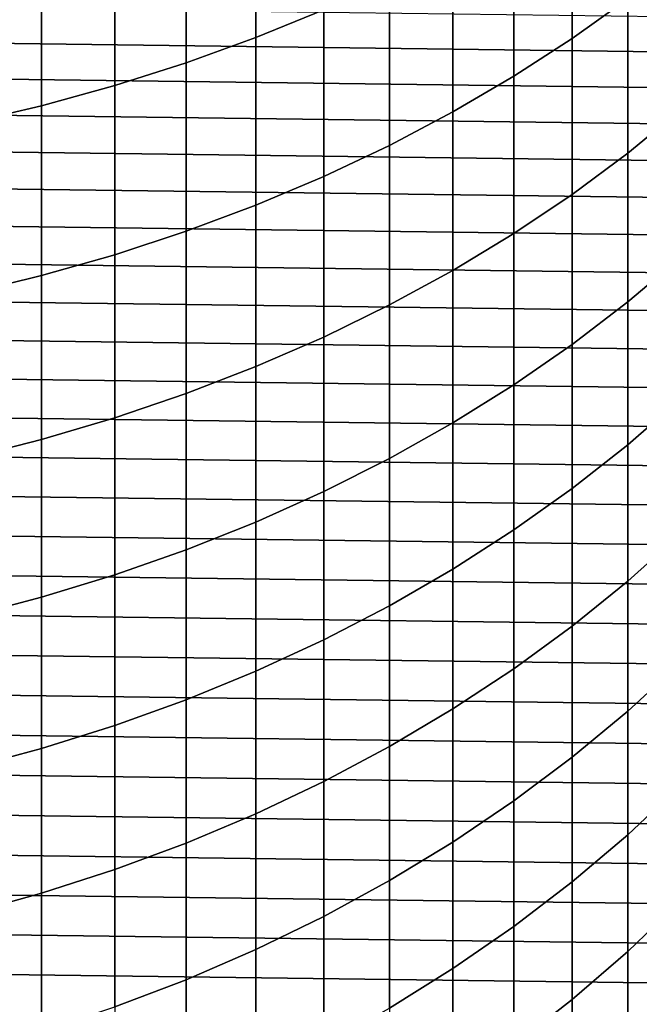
# Model space of a CAD drawing. Header units: metres. Extents: x -29 to 117, y -464 to 29.
# Tile 11 of 256: x 4.33 to 9.52, y -452.18 to -443.93. Entities that reach past the tile are written whole.
import ezdxf

# ---------------------------------------------------------------- set-up
doc = ezdxf.new("R2010")
doc.units = ezdxf.units.M
doc.layers.add('solid_24_501_056_XXX', color=7, linetype='CONTINUOUS')

msp = doc.modelspace()

# ---------------------------------------------------------------- linework, layer by layer
at = {"layer": 'solid_24_501_056_XXX'}
for points in [[(6.308926, -444.079803, 330.302734), (6.876532, -443.848358, 330.061737), (6.876532, -442.405975, 331.399078), (6.308926, -442.628815, 331.648071)], [(8.95657, -444.087646, 327.553162), (9.422306, -443.753448, 327.22879), (9.422306, -442.410553, 328.564545), (8.95657, -442.733124, 328.900452)], [(5.725124, -444.291046, 330.522675), (6.308926, -444.079803, 330.302734), (6.308926, -442.628815, 331.648071), (5.725124, -442.832184, 331.875305)], [(8.467842, -444.40448, 327.860718), (8.95657, -444.087646, 327.553162), (8.95657, -442.733124, 328.900452), (8.467842, -443.038971, 329.218933)], [(5.126626, -444.481506, 330.721039), (5.725124, -444.291046, 330.522675), (5.725124, -442.832184, 331.875305), (5.126626, -443.015594, 332.0802)], [(4.514968, -444.650757, 330.897247), (5.126626, -444.481506, 330.721039), (5.126626, -443.015594, 332.0802), (4.514968, -443.178528, 332.262238)], [(7.957378, -444.703156, 328.150604), (8.467842, -444.40448, 327.860718), (8.467842, -443.038971, 329.218933), (7.957378, -443.327301, 329.519135)], [(3.891721, -444.798309, 331.050903), (4.514968, -444.650757, 330.897247), (4.514968, -443.178528, 332.262238), (3.891721, -443.320618, 332.42099)], [(7.426487, -444.98288, 328.42215), (7.957378, -444.703156, 328.150604), (7.957378, -443.327301, 329.519135), (7.426487, -443.597321, 329.800323)], [(9.422306, -445.048645, 325.84671), (9.863855, -444.686249, 325.518829), (9.863855, -443.402771, 326.888367), (9.422306, -443.753448, 327.22879)], [(-11.313609, -443.633545, 254.947769), (11.474858, -443.927216, 254.947769), (11.628416, -444.224762, 254.947769), (-11.474858, -443.927216, 254.947769)], [(6.876532, -445.24295, 328.674591), (7.426487, -444.98288, 328.42215), (7.426487, -443.597321, 329.800323), (6.876532, -443.848358, 330.061737)], [(8.95657, -445.394043, 326.159149), (9.422306, -445.048645, 325.84671), (9.422306, -443.753448, 327.22879), (8.95657, -444.087646, 327.553162)], [(6.308926, -445.482697, 328.907318), (6.876532, -445.24295, 328.674591), (6.876532, -443.848358, 330.061737), (6.308926, -444.079803, 330.302734)], [(-11.474858, -443.927216, 254.947769), (11.628416, -444.224762, 254.947769), (11.774135, -444.52594, 254.947769), (-11.628416, -444.224762, 254.947769)], [(5.725124, -445.701538, 329.11972), (6.308926, -445.482697, 328.907318), (6.308926, -444.079803, 330.302734), (5.725124, -444.291046, 330.522675)], [(8.467842, -445.721466, 326.455383), (8.95657, -445.394043, 326.159149), (8.95657, -444.087646, 327.553162), (8.467842, -444.40448, 327.860718)], [(-11.628416, -444.224762, 254.947769), (11.774135, -444.52594, 254.947769), (11.912127, -444.830933, 254.947769), (-11.774135, -444.52594, 254.947769)], [(5.126626, -445.898865, 329.311249), (5.725124, -445.701538, 329.11972), (5.725124, -444.291046, 330.522675), (5.126626, -444.481506, 330.721039)], [(7.957378, -446.030121, 326.73465), (8.467842, -445.721466, 326.455383), (8.467842, -444.40448, 327.860718), (7.957378, -444.703156, 328.150604)], [(4.514968, -446.074158, 329.481415), (5.126626, -445.898865, 329.311249), (5.126626, -444.481506, 330.721039), (4.514968, -444.650757, 330.897247)], [(-11.774135, -444.52594, 254.947769), (11.912127, -444.830933, 254.947769), (12.042179, -445.139252, 254.947769), (-11.912127, -444.830933, 254.947769)], [(3.891721, -446.22702, 329.629791), (4.514968, -446.074158, 329.481415), (4.514968, -444.650757, 330.897247), (3.891721, -444.798309, 331.050903)], [(7.426487, -446.319214, 326.996185), (7.957378, -446.030121, 326.73465), (7.957378, -444.703156, 328.150604), (7.426487, -444.98288, 328.42215)], [(9.422306, -446.294556, 324.420013), (9.863855, -445.920837, 324.105072), (9.863855, -444.686249, 325.518829), (9.422306, -445.048645, 325.84671)], [(-11.912127, -444.830933, 254.947769), (12.042179, -445.139252, 254.947769), (12.164251, -445.450897, 254.947769), (-12.042179, -445.139252, 254.947769)], [(6.876532, -446.587982, 327.239349), (7.426487, -446.319214, 326.996185), (7.426487, -444.98288, 328.42215), (6.876532, -445.24295, 328.674591)], [(8.95657, -446.650665, 324.720154), (9.422306, -446.294556, 324.420013), (9.422306, -445.048645, 325.84671), (8.95657, -445.394043, 326.159149)], [(-12.042179, -445.139252, 254.947769), (12.164251, -445.450897, 254.947769), (12.278382, -445.765869, 254.947769), (-12.164251, -445.450897, 254.947769)], [(6.308926, -446.835754, 327.463501), (6.876532, -446.587982, 327.239349), (6.876532, -445.24295, 328.674591), (6.308926, -445.482697, 328.907318)], [(8.467842, -446.988312, 325.00473), (8.95657, -446.650665, 324.720154), (8.95657, -445.394043, 326.159149), (8.467842, -445.721466, 326.455383)], [(-12.164251, -445.450897, 254.947769), (12.278382, -445.765869, 254.947769), (12.38431, -446.083466, 254.947769), (-12.278382, -445.765869, 254.947769)], [(5.725124, -447.06189, 327.668091), (6.308926, -446.835754, 327.463501), (6.308926, -445.482697, 328.907318), (5.725124, -445.701538, 329.11972)], [(5.126626, -447.265839, 327.8526), (5.725124, -447.06189, 327.668091), (5.725124, -445.701538, 329.11972), (5.126626, -445.898865, 329.311249)], [(7.957378, -447.30658, 325.272949), (8.467842, -446.988312, 325.00473), (8.467842, -445.721466, 326.455383), (7.957378, -446.030121, 326.73465)], [(-12.278382, -445.765869, 254.947769), (12.38431, -446.083466, 254.947769), (12.48195, -446.403503, 254.947769), (-12.38431, -446.083466, 254.947769)], [(4.514968, -447.447021, 328.01651), (5.126626, -447.265839, 327.8526), (5.126626, -445.898865, 329.311249), (4.514968, -446.074158, 329.481415)], [(9.422306, -447.489594, 322.9505), (9.863855, -447.105072, 322.648834), (9.863855, -445.920837, 324.105072), (9.422306, -446.294556, 324.420013)], [(7.426487, -447.604675, 325.5242), (7.957378, -447.30658, 325.272949), (7.957378, -446.030121, 326.73465), (7.426487, -446.319214, 326.996185)], [(-12.38431, -446.083466, 254.947769), (12.48195, -446.403503, 254.947769), (12.57137, -446.726135, 254.947769), (-12.48195, -446.403503, 254.947769)], [(3.891721, -447.60498, 328.159424), (4.514968, -447.447021, 328.01651), (4.514968, -446.074158, 329.481415), (3.891721, -446.22702, 329.629791)], [(8.95657, -447.856049, 323.237946), (9.422306, -447.489594, 322.9505), (9.422306, -446.294556, 324.420013), (8.95657, -446.650665, 324.720154)], [(6.876532, -447.881805, 325.757782), (7.426487, -447.604675, 325.5242), (7.426487, -446.319214, 326.996185), (6.876532, -446.587982, 327.239349)], [(-12.48195, -446.403503, 254.947769), (12.57137, -446.726135, 254.947769), (12.652424, -447.050812, 254.947769), (-12.57137, -446.726135, 254.947769)], [(6.308926, -448.137299, 325.973114), (6.876532, -447.881805, 325.757782), (6.876532, -446.587982, 327.239349), (6.308926, -446.835754, 327.463501)], [(8.467842, -448.203461, 323.510468), (8.95657, -447.856049, 323.237946), (8.95657, -446.650665, 324.720154), (8.467842, -446.988312, 325.00473)], [(-12.57137, -446.726135, 254.947769), (12.652424, -447.050812, 254.947769), (12.725086, -447.377502, 254.947769), (-12.652424, -447.050812, 254.947769)], [(5.725124, -448.370483, 326.169617), (6.308926, -448.137299, 325.973114), (6.308926, -446.835754, 327.463501), (5.725124, -447.06189, 327.668091)], [(-12.652424, -447.050812, 254.947769), (12.725086, -447.377502, 254.947769), (12.789379, -447.706268, 254.947769), (-12.725086, -447.377502, 254.947769)], [(7.957378, -448.530945, 323.767365), (8.467842, -448.203461, 323.510468), (8.467842, -446.988312, 325.00473), (7.957378, -447.30658, 325.272949)], [(5.126626, -448.58075, 326.346832), (5.725124, -448.370483, 326.169617), (5.725124, -447.06189, 327.668091), (5.126626, -447.265839, 327.8526)], [(9.422306, -448.632355, 321.439911), (9.863855, -448.237457, 321.151947), (9.863855, -447.105072, 322.648834), (9.422306, -447.489594, 322.9505)], [(4.514968, -448.767578, 326.504303), (5.126626, -448.58075, 326.346832), (5.126626, -447.265839, 327.8526), (4.514968, -447.447021, 328.01651)], [(-12.725086, -447.377502, 254.947769), (12.789379, -447.706268, 254.947769), (12.845159, -448.036346, 254.947769), (-12.789379, -447.706268, 254.947769)], [(7.426487, -448.837677, 324.007996), (7.957378, -448.530945, 323.767365), (7.957378, -447.30658, 325.272949), (7.426487, -447.604675, 325.5242)], [(3.891721, -448.930481, 326.641602), (4.514968, -448.767578, 326.504303), (4.514968, -447.447021, 328.01651), (3.891721, -447.60498, 328.159424)], [(8.95657, -449.008636, 321.714325), (9.422306, -448.632355, 321.439911), (9.422306, -447.489594, 322.9505), (8.95657, -447.856049, 323.237946)], [(6.876532, -449.122833, 324.231689), (7.426487, -448.837677, 324.007996), (7.426487, -447.604675, 325.5242), (6.876532, -447.881805, 325.757782)], [(-12.789379, -447.706268, 254.947769), (12.845159, -448.036346, 254.947769), (12.892389, -448.367615, 254.947769), (-12.845159, -448.036346, 254.947769)], [(8.467842, -449.365417, 321.974487), (8.95657, -449.008636, 321.714325), (8.95657, -447.856049, 323.237946), (8.467842, -448.203461, 323.510468)], [(6.308926, -449.385742, 324.437927), (6.876532, -449.122833, 324.231689), (6.876532, -447.881805, 325.757782), (6.308926, -448.137299, 325.973114)], [(-12.845159, -448.036346, 254.947769), (12.892389, -448.367615, 254.947769), (12.931101, -448.700226, 254.947769), (-12.892389, -448.367615, 254.947769)], [(5.725124, -449.625671, 324.62616), (6.308926, -449.385742, 324.437927), (6.308926, -448.137299, 325.973114), (5.725124, -448.370483, 326.169617)], [(7.957378, -449.701721, 322.219757), (8.467842, -449.365417, 321.974487), (8.467842, -448.203461, 323.510468), (7.957378, -448.530945, 323.767365)], [(9.422306, -449.721375, 319.890167), (9.863855, -449.31662, 319.616241), (9.863855, -448.237457, 321.151947), (9.422306, -448.632355, 321.439911)], [(-12.892389, -448.367615, 254.947769), (12.931101, -448.700226, 254.947769), (12.961226, -449.033508, 254.947769), (-12.931101, -448.700226, 254.947769)], [(5.126626, -449.842041, 324.795868), (5.725124, -449.625671, 324.62616), (5.725124, -448.370483, 326.169617), (5.126626, -448.58075, 326.346832)], [(7.426487, -450.016693, 322.449463), (7.957378, -449.701721, 322.219757), (7.957378, -448.530945, 323.767365), (7.426487, -448.837677, 324.007996)], [(4.514968, -450.034271, 324.946686), (5.126626, -449.842041, 324.795868), (5.126626, -448.58075, 326.346832), (4.514968, -448.767578, 326.504303)], [(8.95657, -450.107056, 320.151215), (9.422306, -449.721375, 319.890167), (9.422306, -448.632355, 321.439911), (8.95657, -449.008636, 321.714325)], [(-12.931101, -448.700226, 254.947769), (12.961226, -449.033508, 254.947769), (12.982739, -449.367279, 254.947769), (-12.961226, -449.033508, 254.947769)], [(3.891721, -450.201874, 325.078156), (4.514968, -450.034271, 324.946686), (4.514968, -448.767578, 326.504303), (3.891721, -448.930481, 326.641602)], [(6.876532, -450.30954, 322.663025), (7.426487, -450.016693, 322.449463), (7.426487, -448.837677, 324.007996), (6.876532, -449.122833, 324.231689)], [(8.467842, -450.472748, 320.398682), (8.95657, -450.107056, 320.151215), (8.95657, -449.008636, 321.714325), (8.467842, -449.365417, 321.974487)], [(-12.961226, -449.033508, 254.947769), (12.982739, -449.367279, 254.947769), (12.995665, -449.701691, 254.947769), (-12.982739, -449.367279, 254.947769)], [(6.308926, -450.579498, 322.859894), (6.876532, -450.30954, 322.663025), (6.876532, -449.122833, 324.231689), (6.308926, -449.385742, 324.437927)], [(9.422306, -450.75531, 318.303131), (9.863855, -450.341187, 318.043579), (9.863855, -449.31662, 319.616241), (9.422306, -449.721375, 319.890167)], [(-12.982739, -449.367279, 254.947769), (12.995665, -449.701691, 254.947769), (13, -450.036804, 254.947769), (-12.995665, -449.701691, 254.947769)], [(5.725124, -450.825897, 323.039581), (6.308926, -450.579498, 322.859894), (6.308926, -449.385742, 324.437927), (5.725124, -449.625671, 324.62616)], [(7.957378, -450.817444, 320.631989), (8.467842, -450.472748, 320.398682), (8.467842, -449.365417, 321.974487), (7.957378, -449.701721, 322.219757)], [(5.126626, -451.048096, 323.201599), (5.725124, -450.825897, 323.039581), (5.725124, -449.625671, 324.62616), (5.126626, -449.842041, 324.795868)], [(12.995665, -450.371918, 254.947769), (-13, -450.036804, 254.947769), (-12.995665, -449.701691, 254.947769), (13, -450.036804, 254.947769)], [(7.426487, -451.140289, 320.850494), (7.957378, -450.817444, 320.631989), (7.957378, -449.701721, 322.219757), (7.426487, -450.016693, 322.449463)], [(8.95657, -451.149933, 318.550476), (9.422306, -450.75531, 318.303131), (9.422306, -449.721375, 319.890167), (8.95657, -450.107056, 320.151215)], [(4.514968, -451.245514, 323.345551), (5.126626, -451.048096, 323.201599), (5.126626, -449.842041, 324.795868), (4.514968, -450.034271, 324.946686)], [(6.876532, -451.44046, 321.05365), (7.426487, -451.140289, 320.850494), (7.426487, -450.016693, 322.449463), (6.876532, -450.30954, 322.663025)], [(12.982739, -450.70636, 254.947769), (-12.995665, -450.371918, 254.947769), (-13, -450.036804, 254.947769), (12.995665, -450.371918, 254.947769)], [(3.891721, -451.417633, 323.471069), (4.514968, -451.245514, 323.345551), (4.514968, -450.034271, 324.946686), (3.891721, -450.201874, 325.078156)], [(8.467842, -451.524078, 318.784973), (8.95657, -451.149933, 318.550476), (8.95657, -450.107056, 320.151215), (8.467842, -450.472748, 320.398682)], [(6.308926, -451.717163, 321.240906), (6.876532, -451.44046, 321.05365), (6.876532, -450.30954, 322.663025), (6.308926, -450.579498, 322.859894)], [(9.422306, -451.73291, 316.680786), (9.863855, -451.309937, 316.435944), (9.863855, -450.341187, 318.043579), (9.422306, -450.75531, 318.303131)], [(12.961226, -451.0401, 254.947769), (-12.982739, -450.70636, 254.947769), (-12.995665, -450.371918, 254.947769), (12.982739, -450.70636, 254.947769)], [(7.957378, -451.87674, 319.006042), (8.467842, -451.524078, 318.784973), (8.467842, -450.472748, 320.398682), (7.957378, -450.817444, 320.631989)], [(5.725124, -451.969727, 321.411835), (6.308926, -451.717163, 321.240906), (6.308926, -450.579498, 322.859894), (5.725124, -450.825897, 323.039581)], [(12.931101, -451.373413, 254.947769), (-12.961226, -451.0401, 254.947769), (-12.982739, -450.70636, 254.947769), (12.961226, -451.0401, 254.947769)], [(8.95657, -452.135986, 316.914154), (9.422306, -451.73291, 316.680786), (9.422306, -450.75531, 318.303131), (8.95657, -451.149933, 318.550476)], [(5.126626, -452.197449, 321.565979), (5.725124, -451.969727, 321.411835), (5.725124, -450.825897, 323.039581), (5.126626, -451.048096, 323.201599)], [(7.426487, -452.207062, 319.213074), (7.957378, -451.87674, 319.006042), (7.957378, -450.817444, 320.631989), (7.426487, -451.140289, 320.850494)], [(12.892389, -451.705994, 254.947769), (-12.931101, -451.373413, 254.947769), (-12.961226, -451.0401, 254.947769), (12.931101, -451.373413, 254.947769)], [(4.514968, -452.39978, 321.702911), (5.126626, -452.197449, 321.565979), (5.126626, -451.048096, 323.201599), (4.514968, -451.245514, 323.345551)], [(6.876532, -452.514191, 319.405548), (7.426487, -452.207062, 319.213074), (7.426487, -451.140289, 320.850494), (6.876532, -451.44046, 321.05365)], [(8.467842, -452.518127, 317.135376), (8.95657, -452.135986, 316.914154), (8.95657, -451.149933, 318.550476), (8.467842, -451.524078, 318.784973)], [(3.891721, -452.576233, 321.822327), (4.514968, -452.39978, 321.702911), (4.514968, -451.245514, 323.345551), (3.891721, -451.417633, 323.471069)], [(9.422306, -452.652985, 315.025146), (9.863855, -452.22168, 314.795288), (9.863855, -451.309937, 316.435944), (9.422306, -451.73291, 316.680786)], [(12.845159, -452.037292, 254.947769), (-12.892389, -451.705994, 254.947769), (-12.931101, -451.373413, 254.947769), (12.892389, -451.705994, 254.947769)], [(6.308926, -452.797302, 319.583008), (6.876532, -452.514191, 319.405548), (6.876532, -451.44046, 321.05365), (6.308926, -451.717163, 321.240906)], [(7.957378, -452.878326, 317.343903), (8.467842, -452.518127, 317.135376), (8.467842, -451.524078, 318.784973), (7.957378, -451.87674, 319.006042)], [(12.789379, -452.367371, 254.947769), (-12.845159, -452.037292, 254.947769), (-12.892389, -451.705994, 254.947769), (12.845159, -452.037292, 254.947769)], [(5.725124, -453.055695, 319.744965), (6.308926, -452.797302, 319.583008), (6.308926, -451.717163, 321.240906), (5.725124, -451.969727, 321.411835)], [(8.95657, -453.063995, 315.244202), (9.422306, -452.652985, 315.025146), (9.422306, -451.73291, 316.680786), (8.95657, -452.135986, 316.914154)], [(7.426487, -453.215729, 317.539215), (7.957378, -452.878326, 317.343903), (7.957378, -451.87674, 319.006042), (7.426487, -452.207062, 319.213074)], [(5.126626, -453.288696, 319.891022), (5.725124, -453.055695, 319.744965), (5.725124, -451.969727, 321.411835), (5.126626, -452.197449, 321.565979)], [(12.725086, -452.696106, 254.947769), (-12.789379, -452.367371, 254.947769), (-12.845159, -452.037292, 254.947769), (12.789379, -452.367371, 254.947769)], [(8.467842, -453.453644, 315.451874), (8.95657, -453.063995, 315.244202), (8.95657, -452.135986, 316.914154), (8.467842, -452.518127, 317.135376)]]:
    msp.add_3dface(points, dxfattribs=at)

doc.saveas('drawing.dxf')
